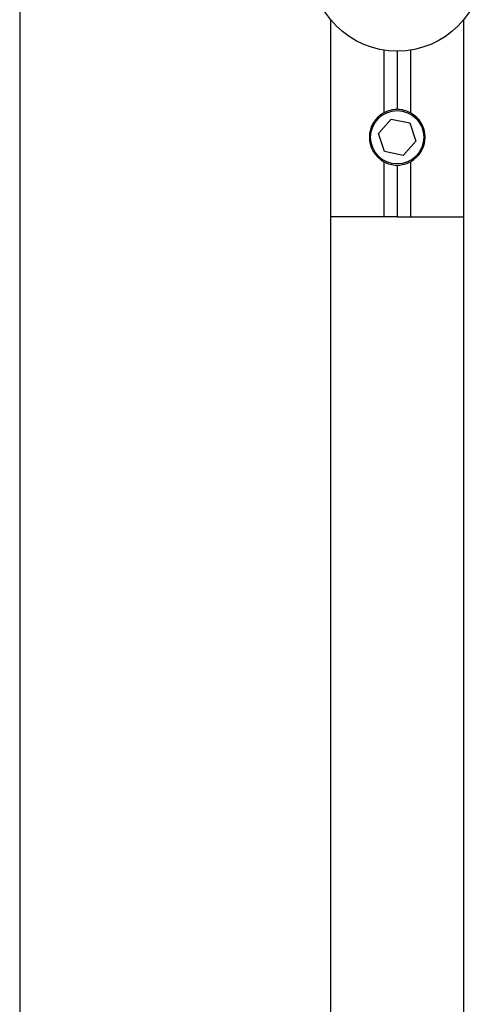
# Model space of a CAD drawing. Extents: x 1246 to 4096, y 1025 to 3267.
# Tile 12 of 44: x 2133 to 2168, y 1764 to 1838. Entities that reach past the tile are written whole.
import ezdxf

# ---------------------------------------------------------------- set-up
doc = ezdxf.new("R2010")
doc.units = 0
doc.layers.add('KF_VIDA_L_REAR', color=7, linetype='CONTINUOUS')

# ---------------------------------------------------------------- blocks, each defined once
blk = doc.blocks.new('KF_VIDA_L_REAR')
at = {"layer": 'KF_VIDA_L_REAR'}
for p, q in [((-105, 1072), (-105, 3)), ((-81.5, 3), (-81.5, 148.597)), ((-71.5, 148.597), (-71.5, 3)), ((-77.5, 146.327), (-77.5, 141.597)), ((-76.5, 146.25), (-76.5, 141.884)), ((-75.5, 146.327), (-75.5, 141.597)), ((-77.915, 140.035), (-76.96, 141.118)), ((-76.96, 141.118), (-75.545, 140.833)), ((-75.545, 140.833), (-75.085, 139.465)), ((-77.455, 138.667), (-77.915, 140.035)), ((-75.085, 139.465), (-76.04, 138.382)), ((-76.04, 138.382), (-77.455, 138.667)), ((-77.5, 137.903), (-77.5, 133.75)), ((-76.5, 137.616), (-76.5, 133.75)), ((-75.5, 137.903), (-75.5, 133.75)), ((-77.5, 133.75), (-81.5, 133.75)), ((-76.5, 133.75), (-77.5, 133.75)), ((-76.5, 133.75), (-75.5, 133.75)), ((-75.5, 133.75), (-71.5, 133.75))]:
    blk.add_line(p, q, dxfattribs=at)
for centre, radius in [((-76.5, 152.75), 6.5), ((-76.5, 139.75), 2.009)]:
    blk.add_circle(centre, radius, dxfattribs=at)
for start, end in [(118.43689, 241.56311), (90.93424, 118.43689), (61.56311, 89.06576), (298.43689, 61.56311), (241.56311, 269.06576), (270.93424, 298.43689)]:
    blk.add_arc((-76.5, 139.75), 2.1, start, end, dxfattribs=at)

msp = doc.modelspace()

# ---------------------------------------------------------------- block references
at = {"layer": 'KF_VIDA_L_REAR'}
msp.add_blockref('KF_VIDA_L_REAR', (2237.658, 1689.213), dxfattribs=at)

doc.saveas('drawing.dxf')
